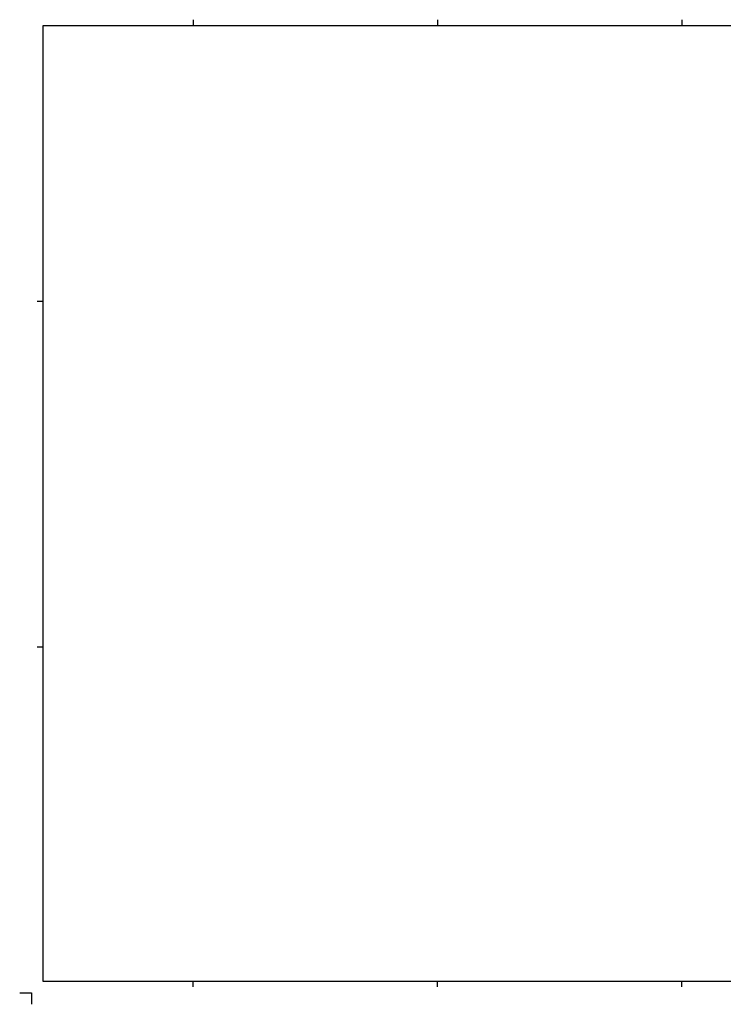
# Paper-space layout 'A0 - A1 - A2' of a CAD drawing. Header units: metres. Extents: x -1189 to 20, y -20 to 841.
# Tile 1 of 6: x -1189 to -584, y -20 to 826. Entities that reach past the tile are written whole.
import ezdxf

# ---------------------------------------------------------------- set-up
doc = ezdxf.new("R2010")
doc.units = ezdxf.units.M
doc.layers.add('A-KADER', color=7, linetype='Continuous')

# ---------------------------------------------------------------- blocks, each defined once
blk = doc.blocks.new('ALG_KADER_A0')
at = {"color": 4}
for p, q in [((-10, 831), (-1179, 831)), ((-1179, 831), (-1179, 10)), ((-1179, 10), (-10, 10))]:
    blk.add_line(p, q, dxfattribs=at)
at = {"color": 1}
for p, q in [((-1050, 836.15), (-1050, 831.15)), ((-840, 836.15), (-840, 831.15)), ((-630, 836.15), (-630, 831.15)), ((-1179, 594), (-1184, 594)), ((-1179, 297), (-1184, 297)), ((-1050, 5), (-1050, 10)), ((-840, 5), (-840, 10)), ((-630, 5), (-630, 10)), ((-1199, 0), (-1189, 0)), ((-1189, 0), (-1189, -10))]:
    blk.add_line(p, q, dxfattribs=at)
blk = doc.blocks.new('*U78')
blk.add_blockref('ALG_KADER_A0', (0, 0))

psp = doc.layouts.new('A0 - A1 - A2')

# ---------------------------------------------------------------- block references
at = {"layer": 'A-KADER'}
psp.add_blockref('*U78', (10, -10), dxfattribs=at)

doc.saveas('drawing.dxf')
